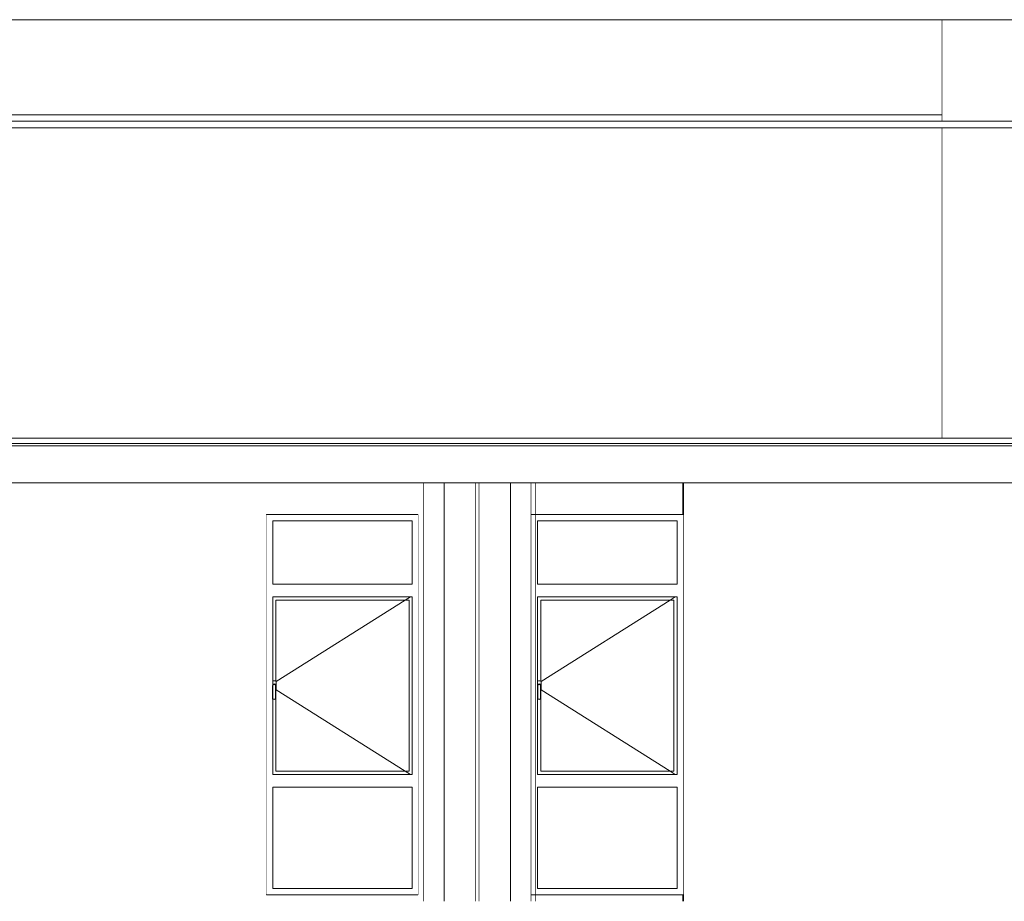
# Model space of a CAD drawing. Header units: millimetres. Extents: x -30280 to 136103, y -81242 to 8968.
# Tile 37 of 46: x 63390 to 71153, y -81242 to -74292. Entities that reach past the tile are written whole.
import ezdxf

# ---------------------------------------------------------------- set-up
doc = ezdxf.new("R2010")
doc.units = ezdxf.units.MM
doc.header["$MEASUREMENT"] = 0
doc.linetypes.add('Wipeout_Contour', pattern=[1000, 0, -1000])
for name, color, linetype in [('07_CR_Cel Ras pladur', 7, 'Continuous'), ('09_EI_Mobiliari general', 7, 'Continuous'), ('10_ESTR_Fotjats', 7, 'Continuous'), ('12_FAÇ_Façana', 7, 'Continuous'), ('14_PAV_Paviment existent', 7, 'Continuous'), ('Demolido_08_Envans', 7, 'Continuous'), ('Ventanas Archicad', 7, 'Continuous')]:
    doc.layers.add(name, color=color, linetype=linetype)
doc.layers.add('07_CR_Cel Ras pladur_Pluma_Nº__102', color=7, linetype='Continuous', lineweight=5, true_color=0xcccccc)
doc.layers.add('Ventanas Archicad_Pluma_Nº__3', color=7, linetype='Continuous', lineweight=5, true_color=0xa4a4a4)
for name, color, linetype, lineweight in [('09_EI_Mobiliari general_Pluma_Nº__88', 7, 'Continuous', 5), ('10_ESTR_Fotjats_Pluma_Nº__1', 7, 'Continuous', 5), ('12_FAÇ_Façana_Pluma_Nº__47', 7, 'Continuous', 20), ('14_PAV_Paviment existent_Pluma_Nº__29', 7, 'Continuous', 20), ('Demolido_08_Envans_Pluma_Nº__47', 7, 'Continuous', 20), ('Ventanas Archicad_Pluma_Nº__47', 7, 'Continuous', 20)]:
    doc.layers.add(name, color=color, linetype=linetype, lineweight=lineweight)

# ---------------------------------------------------------------- blocks, each defined once
blk = doc.blocks.new('Elem Sección_44_1', base_point=(79620.7, -77592.4))
at = {"color": 254, "linetype": 'Wipeout_Contour', "lineweight": 0, "ltscale": 417054.192963}
blk.add_wipeout([(67423.3, -77942.4), (67258.5, -77942.4), (67258.5, -81242.4), (67423.3, -81242.4)], dxfattribs=at).dxf.layer = '09_EI_Mobiliari general'
at = {"layer": '09_EI_Mobiliari general_Pluma_Nº__88', "color": 7, "linetype": 'Continuous', "lineweight": 5}
blk.add_line((67423.3, -81242.4), (67423.3, -77942.4), dxfattribs=at)
blk = doc.blocks.new('Elem Sección_45_1', base_point=(79620.7, -77592.4))
at = {"color": 254, "linetype": 'Wipeout_Contour', "lineweight": 0, "ltscale": 415286.486308}
blk.add_wipeout([(66572.4, -81242.4), (66737.1, -81242.4), (66737.1, -77942.4), (66572.4, -77942.4)], dxfattribs=at).dxf.layer = '09_EI_Mobiliari general'
at = {"layer": '09_EI_Mobiliari general_Pluma_Nº__88', "color": 7, "linetype": 'Continuous', "lineweight": 5}
blk.add_line((66572.4, -81242.4), (66572.4, -77942.4), dxfattribs=at)
blk = doc.blocks.new('Elem Sección_49_1', base_point=(79620.7, -77592.4))
at = {"color": 254, "linetype": 'Wipeout_Contour', "lineweight": 0, "ltscale": 415819.729544}
blk.add_wipeout([(66737.1, -77942.4), (66737.1, -81242.4), (66987.1, -81242.4), (66987.1, -77942.4)], dxfattribs=at).dxf.layer = '09_EI_Mobiliari general'
at = {"layer": '09_EI_Mobiliari general_Pluma_Nº__88', "color": 7, "linetype": 'Continuous', "lineweight": 5}
for p, q in [((66737.1, -81242.4), (66737.1, -77942.4)), ((66987.1, -81242.4), (66987.1, -77942.4))]:
    blk.add_line(p, q, dxfattribs=at)
blk = doc.blocks.new('Elem Sección_50_1', base_point=(79620.7, -77592.4))
at = {"color": 254, "linetype": 'Wipeout_Contour', "lineweight": 0, "ltscale": 416518.914033}
blk.add_wipeout([(67008.5, -77942.4), (67008.5, -81242.4), (67258.5, -81242.4), (67258.5, -77942.4)], dxfattribs=at).dxf.layer = '09_EI_Mobiliari general'
at = {"layer": '09_EI_Mobiliari general_Pluma_Nº__88', "color": 7, "linetype": 'Continuous', "lineweight": 5}
for p, q in [((67008.5, -81242.4), (67008.5, -77942.4)), ((67258.5, -81242.4), (67258.5, -77942.4))]:
    blk.add_line(p, q, dxfattribs=at)
blk = doc.blocks.new('Elem Sección_59_1', base_point=(79620.7, -77592.4))
at = {"color": 254, "linetype": 'Wipeout_Contour', "lineweight": 0, "ltscale": 415756.431141}
blk.add_wipeout([(68618.3, -78192.4), (68623.3, -78192.4), (68623.3, -77942.4), (68618.3, -77942.4)], dxfattribs=at).dxf.layer = '12_FAÇ_Façana'
at = {"color": 254, "linetype": 'Wipeout_Contour', "lineweight": 0, "ltscale": 425301.370334}
blk.add_wipeout([(68618.3, -81242.4), (68623.3, -81242.4), (68623.3, -81192.4), (68618.3, -81192.4)], dxfattribs=at).dxf.layer = '12_FAÇ_Façana'
blk = doc.blocks.new('Elem Sección_60_1', base_point=(79620.7, -77592.4))
at = {"layer": '12_FAÇ_Façana_Pluma_Nº__47', "color": 7, "linetype": 'Continuous', "lineweight": 20}
for p, q in [((65484.8, -78742.4), (65484.8, -78242.4)), ((65484.8, -80217.4), (65484.8, -78867.4)), ((65484.8, -81142.4), (65484.8, -80342.4))]:
    blk.add_line(p, q, dxfattribs=at)
blk = doc.blocks.new('Elem Sección_64_1', base_point=(79620.7, -77592.4))
at = {"layer": 'Ventanas Archicad_Pluma_Nº__3', "color": 253, "linetype": 'Continuous', "lineweight": 5, "true_color": 0xa4a4a4}
for p, q in [((65534.8, -78242.4), (65534.8, -78742.4)), ((65509.8, -80217.4), (65509.8, -78867.4)), ((65559.8, -78867.4), (65559.8, -80217.4)), ((65589.1, -78867.4), (66459.6, -79416.2)), ((65589.1, -80217.4), (66459.6, -79668.6)), ((65534.8, -80342.4), (65534.8, -81142.4))]:
    blk.add_line(p, q, dxfattribs=at)
blk = doc.blocks.new('Elem Sección_70_1', base_point=(79620.7, -77592.4))
at = {"color": 254, "linetype": 'Wipeout_Contour', "lineweight": 0, "ltscale": 425085.791651}
blk.add_wipeout([(68623.3, -81242.4), (72170.3, -81242.4), (72170.3, -77942.4), (68623.3, -77942.4)], dxfattribs=at).dxf.layer = '12_FAÇ_Façana'
at = {"layer": '12_FAÇ_Façana_Pluma_Nº__47', "color": 7, "linetype": 'Continuous', "lineweight": 20}
blk.add_line((68623.3, -77942.4), (68623.3, -81242.4), dxfattribs=at)
blk = doc.blocks.new('Elem Sección_73_1', base_point=(79620.7, -77592.4))
at = {"color": 254, "linetype": 'Wipeout_Contour', "lineweight": 0, "ltscale": 415020.045394}
blk.add_wipeout([(66529.6, -81242.4), (66572.4, -81242.4), (66572.4, -77942.4), (66529.6, -77942.4)], dxfattribs=at).dxf.layer = '12_FAÇ_Façana'
at = {"color": 254, "linetype": 'Wipeout_Contour', "lineweight": 0, "ltscale": 416168.939152}
blk.add_wipeout([(66987.1, -77942.4), (66987.1, -81242.4), (67008.5, -81242.4), (67008.5, -77942.4)], dxfattribs=at).dxf.layer = '12_FAÇ_Façana'
at = {"color": 254, "linetype": 'Wipeout_Contour', "lineweight": 0, "ltscale": 417314.018689}
blk.add_wipeout([(67459.6, -77942.4), (67423.3, -77942.4), (67423.3, -81242.4), (67459.6, -81242.4)], dxfattribs=at).dxf.layer = '12_FAÇ_Façana'
at = {"layer": '12_FAÇ_Façana_Pluma_Nº__47', "color": 7, "linetype": 'Continuous', "lineweight": 20}
for p, q in [((67459.6, -77942.4), (67459.6, -78192.4)), ((66529.6, -78192.4), (66529.6, -81192.4)), ((67459.6, -78192.4), (67459.6, -81192.4)), ((67459.6, -81192.4), (67459.6, -81242.4))]:
    blk.add_line(p, q, dxfattribs=at)
blk = doc.blocks.new('Elem Sección_74_1', base_point=(79620.7, -77592.4))
at = {"layer": '12_FAÇ_Façana_Pluma_Nº__47', "color": 7, "linetype": 'Continuous', "lineweight": 20}
for p, q in [((61979.6, -77942.4), (61979.6, -78192.4)), ((61979.6, -78192.4), (61979.6, -81192.4)), ((61979.6, -81192.4), (61979.6, -81242.4))]:
    blk.add_line(p, q, dxfattribs=at)
at = {"color": 254, "linetype": 'Wipeout_Contour', "lineweight": 0, "ltscale": 407780.7315}
blk.add_wipeout([(65334.6, -77942.4), (62025.4, -77942.4), (62025.4, -81242.4), (65334.6, -81242.4)], dxfattribs=at).dxf.layer = '12_FAÇ_Façana'
at = {"layer": '12_FAÇ_Façana_Pluma_Nº__47', "color": 7, "linetype": 'Continuous', "lineweight": 20}
blk.add_line((65334.6, -78192.4), (65334.6, -81192.4), dxfattribs=at)
blk = doc.blocks.new('Elem Sección_75_1', base_point=(79620.7, -77592.4))
at = {"color": 254, "linetype": 'Wipeout_Contour', "lineweight": 0, "ltscale": 414227.26563}
blk.add_wipeout([(67459.6, -77942.4), (67459.6, -78192.4), (68618.3, -78192.4), (68618.3, -77942.4)], dxfattribs=at).dxf.layer = '12_FAÇ_Façana'
at = {"color": 254, "linetype": 'Wipeout_Contour', "lineweight": 0, "ltscale": 423806.769261}
blk.add_wipeout([(67459.6, -81242.4), (68618.3, -81242.4), (68618.3, -81192.4), (67459.6, -81192.4)], dxfattribs=at).dxf.layer = '12_FAÇ_Façana'
at = {"layer": '12_FAÇ_Façana_Pluma_Nº__47', "color": 7, "linetype": 'Continuous', "lineweight": 20}
for p, q in [((68618.3, -77942.4), (68618.3, -78192.4)), ((68618.3, -81192.4), (68618.3, -81242.4))]:
    blk.add_line(p, q, dxfattribs=at)
blk = doc.blocks.new('Elem Sección_76_1', base_point=(79620.7, -77592.4))
at = {"color": 254, "linetype": 'Wipeout_Contour', "lineweight": 0, "ltscale": 1252280.341123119}
blk.add_wipeout([(67459.6, -81142.4), (67473.3, -81142.4), (67473.3, -80342.4), (67473.3, -80242.4), (67473.3, -79647.9), (67472.3, -79646.4), (67472.3, -79542.4), (67473.3, -79538.6), (67473.3, -78842.4), (67473.3, -78742.4), (67473.3, -78242.4), (67459.6, -78242.4)], dxfattribs=at).dxf.layer = 'Ventanas Archicad'
at = {"color": 254, "linetype": 'Wipeout_Contour', "lineweight": 0, "ltscale": 840706.010618}
blk.add_wipeout([(68573.3, -78842.4), (68573.3, -80242.4), (68573.3, -80342.4), (68573.3, -81142.4), (68623.3, -81142.4), (68623.3, -78242.4), (68573.3, -78242.4), (68573.3, -78742.4)], dxfattribs=at).dxf.layer = 'Ventanas Archicad'
at = {"color": 254, "linetype": 'Wipeout_Contour', "lineweight": 0, "ltscale": 622043.837873}
blk.add_wipeout([(67459.6, -78192.4), (67459.6, -78242.4), (67473.3, -78242.4), (68573.3, -78242.4), (68623.3, -78242.4), (68623.3, -78192.4)], dxfattribs=at).dxf.layer = 'Ventanas Archicad'
at = {"color": 254, "linetype": 'Wipeout_Contour', "lineweight": 0, "ltscale": 416376.452494}
blk.add_wipeout([(67473.3, -78742.4), (67473.3, -78842.4), (68573.3, -78842.4), (68573.3, -78742.4)], dxfattribs=at).dxf.layer = 'Ventanas Archicad'
at = {"color": 254, "linetype": 'Wipeout_Contour', "lineweight": 0, "ltscale": 1773216.559678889}
blk.add_wipeout([(67473.3, -79508.2), (67473.3, -79538.6), (67474.1, -79535.6), (67479.1, -79530.7), (67485.8, -79528.9), (67492.6, -79530.7), (67497.5, -79535.6), (67499.3, -79542.4), (67499.3, -79575.5), (67500.5, -79574.4), (67501.8, -79569.4), (67501.8, -79515.4), (67500.5, -79510.4), (67496.8, -79506.7), (67491.8, -79505.4), (67479.8, -79505.4), (67474.8, -79506.7)], dxfattribs=at).dxf.layer = 'Ventanas Archicad'
at = {"color": 254, "linetype": 'Wipeout_Contour', "lineweight": 0, "ltscale": 417567.189521}
blk.add_wipeout([(67476.2, -79646.8), (67474.3, -79649.4), (67485.8, -79652.4), (67485.8, -79649.3)], dxfattribs=at).dxf.layer = 'Ventanas Archicad'
at = {"color": 254, "linetype": 'Wipeout_Contour', "lineweight": 0, "ltscale": 420936.370744}
blk.add_wipeout([(67473.3, -80242.4), (67473.3, -80342.4), (68573.3, -80342.4), (68573.3, -80242.4)], dxfattribs=at).dxf.layer = 'Ventanas Archicad'
at = {"color": 254, "linetype": 'Wipeout_Contour', "lineweight": 0, "ltscale": 635427.301805}
blk.add_wipeout([(67459.6, -81192.4), (68623.3, -81192.4), (68623.3, -81142.4), (68573.3, -81142.4), (67473.3, -81142.4), (67459.6, -81142.4)], dxfattribs=at).dxf.layer = 'Ventanas Archicad'
at = {"layer": 'Ventanas Archicad_Pluma_Nº__3', "color": 253, "linetype": 'Continuous', "lineweight": 5, "true_color": 0xa4a4a4}
for p, q in [((68623.3, -78192.4), (68618.3, -78192.4)), ((68618.3, -81192.4), (68623.3, -81192.4))]:
    blk.add_line(p, q, dxfattribs=at)
at = {"layer": 'Ventanas Archicad_Pluma_Nº__47', "color": 7, "linetype": 'Continuous', "lineweight": 20}
for p, q in [((67459.6, -78192.4), (67423.3, -78192.4)), ((68618.3, -78192.4), (67459.6, -78192.4)), ((67459.6, -81192.4), (67423.3, -81192.4)), ((68618.3, -81192.4), (67459.6, -81192.4))]:
    blk.add_line(p, q, dxfattribs=at)
at = {"color": 254, "linetype": 'Wipeout_Contour', "lineweight": 0, "ltscale": 415469.358415}
blk.add_wipeout([(67473.3, -78242.4), (67473.3, -78742.4), (68573.3, -78742.4), (68573.3, -78242.4)], dxfattribs=at).dxf.layer = 'Ventanas Archicad'
at = {"color": 254, "linetype": 'Wipeout_Contour', "lineweight": 0, "ltscale": 420052.746759}
blk.add_wipeout([(68548.3, -78867.4), (68548.3, -80217.4), (68573.3, -80217.4), (68573.3, -78867.4)], dxfattribs=at).dxf.layer = 'Ventanas Archicad'
at = {"color": 254, "linetype": 'Wipeout_Contour', "lineweight": 0, "ltscale": 417594.727595}
blk.add_wipeout([(67485.8, -79649.3), (67485.8, -79652.4), (67497.3, -79649.4), (67495.5, -79646.8)], dxfattribs=at).dxf.layer = 'Ventanas Archicad'
at = {"color": 254, "linetype": 'Wipeout_Contour', "lineweight": 0, "ltscale": 422312.60962}
blk.add_wipeout([(67473.3, -81142.4), (68573.3, -81142.4), (68573.3, -80342.4), (67473.3, -80342.4)], dxfattribs=at).dxf.layer = 'Ventanas Archicad'
at = {"layer": 'Ventanas Archicad_Pluma_Nº__3', "color": 253, "linetype": 'Continuous', "lineweight": 5, "true_color": 0xa4a4a4}
for p, q in [((67473.3, -78742.4), (67473.3, -78242.4)), ((67473.3, -78242.4), (68573.3, -78242.4)), ((68573.3, -78242.4), (68573.3, -78742.4)), ((68573.3, -78742.4), (67473.3, -78742.4)), ((67473.3, -81142.4), (67473.3, -80342.4)), ((67473.3, -80342.4), (68573.3, -80342.4)), ((68573.3, -80342.4), (68573.3, -81142.4)), ((68573.3, -81142.4), (67473.3, -81142.4))]:
    blk.add_line(p, q, dxfattribs=at)
at = {"color": 254, "linetype": 'Wipeout_Contour', "lineweight": 0, "ltscale": 417543.83948}
blk.add_wipeout([(67475.3, -79645.5), (67472.3, -79646.4), (67474.3, -79649.4), (67476.2, -79646.8)], dxfattribs=at).dxf.layer = 'Ventanas Archicad'
at = {"color": 254, "linetype": 'Wipeout_Contour', "lineweight": 0, "ltscale": 417602.579109}
blk.add_wipeout([(67496.3, -79645.5), (67495.5, -79646.8), (67497.3, -79649.4), (67499.3, -79646.4)], dxfattribs=at).dxf.layer = 'Ventanas Archicad'
at = {"color": 254, "linetype": 'Wipeout_Contour', "lineweight": 0, "ltscale": 417381.565694}
blk.add_wipeout([(67472.3, -79646.4), (67475.3, -79645.5), (67475.3, -79542.8), (67472.3, -79542.4)], dxfattribs=at).dxf.layer = 'Ventanas Archicad'
at = {"color": 254, "linetype": 'Wipeout_Contour', "lineweight": 0, "ltscale": 417443.649482}
blk.add_wipeout([(67496.3, -79542.8), (67496.3, -79645.5), (67499.3, -79646.4), (67499.3, -79542.4)], dxfattribs=at).dxf.layer = 'Ventanas Archicad'
at = {"color": 254, "linetype": 'Wipeout_Contour', "lineweight": 0, "ltscale": 417216.708148}
blk.add_wipeout([(67472.3, -79542.4), (67475.3, -79542.8), (67476.8, -79537.2), (67474.1, -79535.6)], dxfattribs=at).dxf.layer = 'Ventanas Archicad'
at = {"color": 254, "linetype": 'Wipeout_Contour', "lineweight": 0, "ltscale": 417274.626875}
blk.add_wipeout([(67497.5, -79535.6), (67494.8, -79537.2), (67496.3, -79542.8), (67499.3, -79542.4)], dxfattribs=at).dxf.layer = 'Ventanas Archicad'
at = {"color": 254, "linetype": 'Wipeout_Contour', "lineweight": 0, "ltscale": 417208.366071}
blk.add_wipeout([(67474.1, -79535.6), (67476.8, -79537.2), (67480.6, -79533.4), (67479.1, -79530.7)], dxfattribs=at).dxf.layer = 'Ventanas Archicad'
at = {"color": 254, "linetype": 'Wipeout_Contour', "lineweight": 0, "ltscale": 417250.827992}
blk.add_wipeout([(67491, -79533.4), (67494.8, -79537.2), (67497.5, -79535.6), (67492.6, -79530.7)], dxfattribs=at).dxf.layer = 'Ventanas Archicad'
at = {"color": 254, "linetype": 'Wipeout_Contour', "lineweight": 0, "ltscale": 417212.545264}
blk.add_wipeout([(67479.1, -79530.7), (67480.6, -79533.4), (67485.8, -79532), (67485.8, -79528.9)], dxfattribs=at).dxf.layer = 'Ventanas Archicad'
at = {"color": 254, "linetype": 'Wipeout_Contour', "lineweight": 0, "ltscale": 417228.302521}
blk.add_wipeout([(67485.8, -79532), (67491, -79533.4), (67492.6, -79530.7), (67485.8, -79528.9)], dxfattribs=at).dxf.layer = 'Ventanas Archicad'
at = {"color": 254, "linetype": 'Wipeout_Contour', "lineweight": 0, "ltscale": 1252131.500577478}
blk.add_wipeout([(67475.3, -79542.8), (67475.3, -79645.5), (67476.2, -79646.8), (67485.8, -79649.3), (67495.5, -79646.8), (67496.3, -79645.5), (67496.3, -79542.8), (67494.8, -79537.2), (67491, -79533.4), (67485.8, -79532), (67480.6, -79533.4), (67476.8, -79537.2)], dxfattribs=at).dxf.layer = 'Ventanas Archicad'
at = {"color": 254, "linetype": 'Wipeout_Contour', "lineweight": 0, "ltscale": 833319.749739}
blk.add_wipeout([(67473.3, -78867.4), (67473.3, -79508.2), (67474.8, -79506.7), (67479.8, -79505.4), (67491.8, -79505.4), (67496.8, -79506.7), (67498.3, -79508.2), (67498.3, -78867.4)], dxfattribs=at).dxf.layer = 'Ventanas Archicad'
at = {"color": 254, "linetype": 'Wipeout_Contour', "lineweight": 0, "ltscale": 731633.290711}
blk.add_wipeout([(67473.3, -79647.9), (67473.3, -80217.4), (67498.3, -80217.4), (67498.3, -79647.9), (67497.3, -79649.4), (67485.8, -79652.4), (67474.3, -79649.4)], dxfattribs=at).dxf.layer = 'Ventanas Archicad'
at = {"color": 254, "linetype": 'Wipeout_Contour', "lineweight": 0, "ltscale": 624868.084724}
blk.add_wipeout([(67473.3, -78842.4), (67473.3, -78867.4), (67498.3, -78867.4), (68548.3, -78867.4), (68573.3, -78867.4), (68573.3, -78842.4)], dxfattribs=at).dxf.layer = 'Ventanas Archicad'
at = {"color": 254, "linetype": 'Wipeout_Contour', "lineweight": 0, "ltscale": 631098.464645}
blk.add_wipeout([(67473.3, -80242.4), (68573.3, -80242.4), (68573.3, -80217.4), (68548.3, -80217.4), (67498.3, -80217.4), (67473.3, -80217.4)], dxfattribs=at).dxf.layer = 'Ventanas Archicad'
at = {"color": 254, "linetype": 'Wipeout_Contour', "lineweight": 0, "ltscale": 1253398.98685498}
blk.add_wipeout([(67498.3, -78867.4), (67498.3, -79508.2), (67500.5, -79510.4), (67501.8, -79515.4), (67501.8, -79569.4), (67500.5, -79574.4), (67499.3, -79575.5), (67499.3, -79646.4), (67498.3, -79647.9), (67498.3, -80217.4), (68548.3, -80217.4), (68548.3, -78867.4)], dxfattribs=at).dxf.layer = 'Ventanas Archicad'
at = {"layer": 'Ventanas Archicad_Pluma_Nº__3', "color": 253, "linetype": 'Continuous', "lineweight": 5, "true_color": 0xa4a4a4}
for p, q in [((67473.3, -79538.6), (67473.3, -78842.4)), ((67473.3, -78842.4), (68573.3, -78842.4)), ((67498.3, -79508.2), (67498.3, -78867.4)), ((67498.3, -78867.4), (68548.3, -78867.4)), ((68519, -78867.4), (67499.9, -79509.8)), ((68558.7, -78842.4), (68519, -78867.4)), ((68548.3, -78867.4), (68548.3, -80217.4)), ((68573.3, -78842.4), (68573.3, -80242.4)), ((67472.3, -79542.4), (67474.1, -79535.6)), ((67472.3, -79646.4), (67472.3, -79542.4)), ((67474.8, -79506.7), (67473.3, -79508.2)), ((67474.1, -79535.6), (67479.1, -79530.7)), ((67479.8, -79505.4), (67474.8, -79506.7)), ((67475.3, -79542.8), (67476.8, -79537.2)), ((67475.3, -79645.5), (67475.3, -79542.8)), ((67476.8, -79537.2), (67480.6, -79533.4)), ((67479.1, -79530.7), (67485.8, -79528.9)), ((67491.8, -79505.4), (67479.8, -79505.4)), ((67480.6, -79533.4), (67485.8, -79532)), ((67485.8, -79528.9), (67492.6, -79530.7)), ((67485.8, -79532), (67491, -79533.4)), ((67491, -79533.4), (67494.8, -79537.2)), ((67496.8, -79506.7), (67491.8, -79505.4)), ((67492.6, -79530.7), (67497.5, -79535.6)), ((67494.8, -79537.2), (67496.3, -79542.8)), ((67496.3, -79542.8), (67496.3, -79645.5)), ((67500.5, -79510.4), (67496.8, -79506.7)), ((67497.5, -79535.6), (67499.3, -79542.4)), ((67499.3, -79542.4), (67499.3, -79646.4)), ((67501.8, -79515.4), (67500.5, -79510.4)), ((67501.8, -79569.4), (67501.8, -79515.4)), ((67499.3, -79575.5), (67500.5, -79574.4)), ((68519, -80217.4), (67499.9, -79574.9)), ((67500.5, -79574.4), (67501.8, -79569.4)), ((67474.3, -79649.4), (67472.3, -79646.4)), ((67473.3, -80242.4), (67473.3, -79647.9)), ((67485.8, -79652.4), (67474.3, -79649.4)), ((67476.2, -79646.8), (67475.3, -79645.5)), ((67485.8, -79649.3), (67476.2, -79646.8)), ((67495.5, -79646.8), (67485.8, -79649.3)), ((67497.3, -79649.4), (67485.8, -79652.4)), ((67496.3, -79645.5), (67495.5, -79646.8)), ((67499.3, -79646.4), (67497.3, -79649.4)), ((67498.3, -80217.4), (67498.3, -79647.9)), ((68573.3, -80242.4), (67473.3, -80242.4)), ((68548.3, -80217.4), (67498.3, -80217.4)), ((68558.7, -80242.4), (68519, -80217.4))]:
    blk.add_line(p, q, dxfattribs=at)
blk = doc.blocks.new('Elem Sección_77_1', base_point=(79620.7, -77592.4))
at = {"color": 254, "linetype": 'Wipeout_Contour', "lineweight": 0, "ltscale": 408740.019229}
blk.add_wipeout([(65334.6, -78192.4), (66529.6, -78192.4), (66529.6, -77942.4), (65334.6, -77942.4)], dxfattribs=at).dxf.layer = '12_FAÇ_Façana'
at = {"color": 254, "linetype": 'Wipeout_Contour', "lineweight": 0, "ltscale": 418445.172643}
blk.add_wipeout([(66529.6, -81192.4), (65334.6, -81192.4), (65334.6, -81242.4), (66529.6, -81242.4)], dxfattribs=at).dxf.layer = '12_FAÇ_Façana'
blk = doc.blocks.new('Elem Sección_78_1', base_point=(79620.7, -77592.4))
at = {"color": 254, "linetype": 'Wipeout_Contour', "lineweight": 0, "ltscale": 1236176.30290671}
blk.add_wipeout([(65384.6, -78242.4), (65334.6, -78242.4), (65334.6, -81142.4), (65384.6, -81142.4), (65384.6, -80342.4), (65384.6, -80242.4), (65384.6, -79647.9), (65383.6, -79646.4), (65383.6, -79542.4), (65384.6, -79538.6), (65384.6, -78842.4), (65384.6, -78742.4)], dxfattribs=at).dxf.layer = 'Ventanas Archicad'
at = {"color": 254, "linetype": 'Wipeout_Contour', "lineweight": 0, "ltscale": 829889.886643}
blk.add_wipeout([(66484.6, -78842.4), (66484.6, -80242.4), (66484.6, -80342.4), (66484.6, -81142.4), (66529.6, -81142.4), (66529.6, -78242.4), (66484.6, -78242.4), (66484.6, -78742.4)], dxfattribs=at).dxf.layer = 'Ventanas Archicad'
at = {"color": 254, "linetype": 'Wipeout_Contour', "lineweight": 0, "ltscale": 613839.607343}
blk.add_wipeout([(65334.6, -78242.4), (65384.6, -78242.4), (66484.6, -78242.4), (66529.6, -78242.4), (66529.6, -78192.4), (65334.6, -78192.4)], dxfattribs=at).dxf.layer = 'Ventanas Archicad'
at = {"color": 254, "linetype": 'Wipeout_Contour', "lineweight": 0, "ltscale": 410965.53991}
blk.add_wipeout([(65384.6, -78742.4), (65384.6, -78842.4), (66484.6, -78842.4), (66484.6, -78742.4)], dxfattribs=at).dxf.layer = 'Ventanas Archicad'
at = {"color": 254, "linetype": 'Wipeout_Contour', "lineweight": 0, "ltscale": 1750451.425947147}
blk.add_wipeout([(65386.1, -79506.7), (65384.6, -79508.2), (65384.6, -79538.6), (65385.4, -79535.6), (65390.4, -79530.7), (65397.1, -79528.9), (65403.9, -79530.7), (65408.8, -79535.6), (65410.6, -79542.4), (65410.6, -79575.5), (65411.8, -79574.4), (65413.1, -79569.4), (65413.1, -79515.4), (65411.8, -79510.4), (65408.1, -79506.7), (65403.1, -79505.4), (65391.1, -79505.4)], dxfattribs=at).dxf.layer = 'Ventanas Archicad'
at = {"color": 254, "linetype": 'Wipeout_Contour', "lineweight": 0, "ltscale": 412215.830698}
blk.add_wipeout([(65385.6, -79649.4), (65397.1, -79652.4), (65397.1, -79649.3), (65387.5, -79646.8)], dxfattribs=at).dxf.layer = 'Ventanas Archicad'
at = {"color": 254, "linetype": 'Wipeout_Contour', "lineweight": 0, "ltscale": 415584.831951}
blk.add_wipeout([(65384.6, -80242.4), (65384.6, -80342.4), (66484.6, -80342.4), (66484.6, -80242.4)], dxfattribs=at).dxf.layer = 'Ventanas Archicad'
at = {"color": 254, "linetype": 'Wipeout_Contour', "lineweight": 0, "ltscale": 627398.116875}
blk.add_wipeout([(65334.6, -81192.4), (66529.6, -81192.4), (66529.6, -81142.4), (66484.6, -81142.4), (65384.6, -81142.4), (65334.6, -81142.4)], dxfattribs=at).dxf.layer = 'Ventanas Archicad'
at = {"layer": 'Ventanas Archicad_Pluma_Nº__47', "color": 7, "linetype": 'Continuous', "lineweight": 20}
for p, q in [((66529.6, -78192.4), (65334.6, -78192.4)), ((66529.6, -81192.4), (65334.6, -81192.4))]:
    blk.add_line(p, q, dxfattribs=at)
at = {"color": 254, "linetype": 'Wipeout_Contour', "lineweight": 0, "ltscale": 410046.458417}
blk.add_wipeout([(65384.6, -78742.4), (66484.6, -78742.4), (66484.6, -78242.4), (65384.6, -78242.4)], dxfattribs=at).dxf.layer = 'Ventanas Archicad'
at = {"color": 254, "linetype": 'Wipeout_Contour', "lineweight": 0, "ltscale": 414646.266982}
blk.add_wipeout([(66459.6, -78867.4), (66459.6, -80217.4), (66484.6, -80217.4), (66484.6, -78867.4)], dxfattribs=at).dxf.layer = 'Ventanas Archicad'
at = {"color": 254, "linetype": 'Wipeout_Contour', "lineweight": 0, "ltscale": 412242.86291}
blk.add_wipeout([(65406.8, -79646.8), (65397.1, -79649.3), (65397.1, -79652.4), (65408.6, -79649.4)], dxfattribs=at).dxf.layer = 'Ventanas Archicad'
at = {"color": 254, "linetype": 'Wipeout_Contour', "lineweight": 0, "ltscale": 416978.688256}
blk.add_wipeout([(65384.6, -81142.4), (66484.6, -81142.4), (66484.6, -80342.4), (65384.6, -80342.4)], dxfattribs=at).dxf.layer = 'Ventanas Archicad'
at = {"layer": 'Ventanas Archicad_Pluma_Nº__3', "color": 253, "linetype": 'Continuous', "lineweight": 5, "true_color": 0xa4a4a4}
for p, q in [((65384.6, -78742.4), (65384.6, -78242.4)), ((65384.6, -78242.4), (66484.6, -78242.4)), ((66484.6, -78242.4), (66484.6, -78742.4)), ((66484.6, -78742.4), (65384.6, -78742.4)), ((65384.6, -81142.4), (65384.6, -80342.4)), ((65384.6, -80342.4), (66484.6, -80342.4)), ((66484.6, -80342.4), (66484.6, -81142.4)), ((66484.6, -81142.4), (65384.6, -81142.4))]:
    blk.add_line(p, q, dxfattribs=at)
at = {"color": 254, "linetype": 'Wipeout_Contour', "lineweight": 0, "ltscale": 412192.666647}
blk.add_wipeout([(65386.6, -79645.5), (65383.6, -79646.4), (65385.6, -79649.4), (65387.5, -79646.8)], dxfattribs=at).dxf.layer = 'Ventanas Archicad'
at = {"color": 254, "linetype": 'Wipeout_Contour', "lineweight": 0, "ltscale": 412250.327272}
blk.add_wipeout([(65407.6, -79645.5), (65406.8, -79646.8), (65408.6, -79649.4), (65410.6, -79646.4)], dxfattribs=at).dxf.layer = 'Ventanas Archicad'
at = {"color": 254, "linetype": 'Wipeout_Contour', "lineweight": 0, "ltscale": 412028.336635}
blk.add_wipeout([(65386.6, -79542.8), (65383.6, -79542.4), (65383.6, -79646.4), (65386.6, -79645.5)], dxfattribs=at).dxf.layer = 'Ventanas Archicad'
at = {"color": 254, "linetype": 'Wipeout_Contour', "lineweight": 0, "ltscale": 412089.280602}
blk.add_wipeout([(65407.6, -79542.8), (65407.6, -79645.5), (65410.6, -79646.4), (65410.6, -79542.4)], dxfattribs=at).dxf.layer = 'Ventanas Archicad'
at = {"color": 254, "linetype": 'Wipeout_Contour', "lineweight": 0, "ltscale": 411861.271437}
blk.add_wipeout([(65383.6, -79542.4), (65386.6, -79542.8), (65388.1, -79537.2), (65385.4, -79535.6)], dxfattribs=at).dxf.layer = 'Ventanas Archicad'
at = {"color": 254, "linetype": 'Wipeout_Contour', "lineweight": 0, "ltscale": 411918.127405}
blk.add_wipeout([(65406.1, -79537.2), (65407.6, -79542.8), (65410.6, -79542.4), (65408.8, -79535.6)], dxfattribs=at).dxf.layer = 'Ventanas Archicad'
at = {"color": 254, "linetype": 'Wipeout_Contour', "lineweight": 0, "ltscale": 411852.578537}
blk.add_wipeout([(65385.4, -79535.6), (65388.1, -79537.2), (65391.9, -79533.4), (65390.4, -79530.7)], dxfattribs=at).dxf.layer = 'Ventanas Archicad'
at = {"color": 254, "linetype": 'Wipeout_Contour', "lineweight": 0, "ltscale": 411894.261358}
blk.add_wipeout([(65402.3, -79533.4), (65406.1, -79537.2), (65408.8, -79535.6), (65403.9, -79530.7)], dxfattribs=at).dxf.layer = 'Ventanas Archicad'
at = {"color": 254, "linetype": 'Wipeout_Contour', "lineweight": 0, "ltscale": 411856.393425}
blk.add_wipeout([(65390.4, -79530.7), (65391.9, -79533.4), (65397.1, -79532), (65397.1, -79528.9)], dxfattribs=at).dxf.layer = 'Ventanas Archicad'
at = {"color": 254, "linetype": 'Wipeout_Contour', "lineweight": 0, "ltscale": 411871.861573}
blk.add_wipeout([(65397.1, -79532), (65402.3, -79533.4), (65403.9, -79530.7), (65397.1, -79528.9)], dxfattribs=at).dxf.layer = 'Ventanas Archicad'
at = {"color": 254, "linetype": 'Wipeout_Contour', "lineweight": 0, "ltscale": 1236068.721829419}
blk.add_wipeout([(65387.5, -79646.8), (65397.1, -79649.3), (65406.8, -79646.8), (65407.6, -79645.5), (65407.6, -79542.8), (65406.1, -79537.2), (65402.3, -79533.4), (65397.1, -79532), (65391.9, -79533.4), (65388.1, -79537.2), (65386.6, -79542.8), (65386.6, -79645.5)], dxfattribs=at).dxf.layer = 'Ventanas Archicad'
at = {"color": 254, "linetype": 'Wipeout_Contour', "lineweight": 0, "ltscale": 822592.511476}
blk.add_wipeout([(65384.6, -78867.4), (65384.6, -79508.2), (65386.1, -79506.7), (65391.1, -79505.4), (65403.1, -79505.4), (65408.1, -79506.7), (65409.6, -79508.2), (65409.6, -78867.4)], dxfattribs=at).dxf.layer = 'Ventanas Archicad'
at = {"color": 254, "linetype": 'Wipeout_Contour', "lineweight": 0, "ltscale": 722279.173086}
blk.add_wipeout([(65385.6, -79649.4), (65384.6, -79647.9), (65384.6, -80217.4), (65409.6, -80217.4), (65409.6, -79647.9), (65408.6, -79649.4), (65397.1, -79652.4)], dxfattribs=at).dxf.layer = 'Ventanas Archicad'
at = {"color": 254, "linetype": 'Wipeout_Contour', "lineweight": 0, "ltscale": 616755.705354}
blk.add_wipeout([(65384.6, -78842.4), (65384.6, -78867.4), (65409.6, -78867.4), (66459.6, -78867.4), (66484.6, -78867.4), (66484.6, -78842.4)], dxfattribs=at).dxf.layer = 'Ventanas Archicad'
at = {"color": 254, "linetype": 'Wipeout_Contour', "lineweight": 0, "ltscale": 623067.209975}
blk.add_wipeout([(65409.6, -80217.4), (65384.6, -80217.4), (65384.6, -80242.4), (66484.6, -80242.4), (66484.6, -80217.4), (66459.6, -80217.4)], dxfattribs=at).dxf.layer = 'Ventanas Archicad'
at = {"color": 254, "linetype": 'Wipeout_Contour', "lineweight": 0, "ltscale": 1237306.734515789}
blk.add_wipeout([(65409.6, -79508.2), (65411.8, -79510.4), (65413.1, -79515.4), (65413.1, -79569.4), (65411.8, -79574.4), (65410.6, -79575.5), (65410.6, -79646.4), (65409.6, -79647.9), (65409.6, -80217.4), (66459.6, -80217.4), (66459.6, -78867.4), (65409.6, -78867.4)], dxfattribs=at).dxf.layer = 'Ventanas Archicad'
at = {"layer": 'Ventanas Archicad_Pluma_Nº__3', "color": 253, "linetype": 'Continuous', "lineweight": 5, "true_color": 0xa4a4a4}
for p, q in [((65384.6, -79538.6), (65384.6, -78842.4)), ((65384.6, -78842.4), (66484.6, -78842.4)), ((65409.6, -79508.2), (65409.6, -78867.4)), ((65409.6, -78867.4), (66459.6, -78867.4)), ((66430.3, -78867.4), (65411.2, -79509.8)), ((66470, -78842.4), (66430.3, -78867.4)), ((66459.6, -78867.4), (66459.6, -80217.4)), ((66484.6, -78842.4), (66484.6, -80242.4)), ((65383.6, -79542.4), (65385.4, -79535.6)), ((65383.6, -79646.4), (65383.6, -79542.4)), ((65386.1, -79506.7), (65384.6, -79508.2)), ((65385.4, -79535.6), (65390.4, -79530.7)), ((65391.1, -79505.4), (65386.1, -79506.7)), ((65386.6, -79542.8), (65388.1, -79537.2)), ((65386.6, -79645.5), (65386.6, -79542.8)), ((65388.1, -79537.2), (65391.9, -79533.4)), ((65390.4, -79530.7), (65397.1, -79528.9)), ((65403.1, -79505.4), (65391.1, -79505.4)), ((65391.9, -79533.4), (65397.1, -79532)), ((65397.1, -79528.9), (65403.9, -79530.7)), ((65397.1, -79532), (65402.3, -79533.4)), ((65402.3, -79533.4), (65406.1, -79537.2)), ((65408.1, -79506.7), (65403.1, -79505.4)), ((65403.9, -79530.7), (65408.8, -79535.6)), ((65406.1, -79537.2), (65407.6, -79542.8)), ((65407.6, -79542.8), (65407.6, -79645.5)), ((65411.8, -79510.4), (65408.1, -79506.7)), ((65408.8, -79535.6), (65410.6, -79542.4)), ((65410.6, -79542.4), (65410.6, -79646.4)), ((65413.1, -79515.4), (65411.8, -79510.4)), ((65413.1, -79569.4), (65413.1, -79515.4)), ((65410.6, -79575.5), (65411.8, -79574.4)), ((66430.3, -80217.4), (65411.2, -79574.9)), ((65411.8, -79574.4), (65413.1, -79569.4)), ((65385.6, -79649.4), (65383.6, -79646.4)), ((65384.6, -80242.4), (65384.6, -79647.9)), ((65397.1, -79652.4), (65385.6, -79649.4)), ((65387.5, -79646.8), (65386.6, -79645.5)), ((65397.1, -79649.3), (65387.5, -79646.8)), ((65406.8, -79646.8), (65397.1, -79649.3)), ((65408.6, -79649.4), (65397.1, -79652.4)), ((65407.6, -79645.5), (65406.8, -79646.8)), ((65410.6, -79646.4), (65408.6, -79649.4)), ((65409.6, -80217.4), (65409.6, -79647.9)), ((66484.6, -80242.4), (65384.6, -80242.4)), ((66459.6, -80217.4), (65409.6, -80217.4)), ((66470, -80242.4), (66430.3, -80217.4))]:
    blk.add_line(p, q, dxfattribs=at)
blk = doc.blocks.new('Elem Sección_93_1', base_point=(79620.7, -77592.4))
at = {"color": 254, "linetype": 'Wipeout_Contour', "lineweight": 0, "ltscale": 640246.02484}
blk.add_wipeout([(80049.6, -74292.4), (70659.8, -74292.4), (70659.8, -75092.4), (77416.9, -75092.4), (77416.9, -75042.4), (80049.6, -75042.4)], dxfattribs=at).dxf.layer = 'Demolido_08_Envans'
at = {"color": 254, "linetype": 'Wipeout_Contour', "lineweight": 0, "ltscale": 869153.973301}
blk.add_wipeout([(70659.8, -77590.4), (77999.6, -77590.4), (77999.6, -75492.4), (79844.9, -75492.4), (79844.9, -77590.4), (80049.6, -77590.4), (80049.6, -75145.4), (70659.8, -75145.4)], dxfattribs=at).dxf.layer = 'Demolido_08_Envans'
at = {"layer": 'Demolido_08_Envans_Pluma_Nº__47', "color": 7, "linetype": 'Continuous', "lineweight": 20}
for p, q in [((70659.8, -75092.4), (70659.8, -74292.4)), ((70659.8, -77590.4), (70659.8, -75145.4))]:
    blk.add_line(p, q, dxfattribs=at)
blk = doc.blocks.new('Elem Sección_103_1', base_point=(79620.7, -77592.4))
at = {"color": 254, "linetype": 'Wipeout_Contour', "lineweight": 0, "ltscale": 586132.536833}
blk.add_wipeout([(66737.1, -74292.4), (60757.1, -74292.4), (60757.1, -75092.4), (60857.1, -75092.4), (60857.1, -75042.4), (66737.1, -75042.4)], dxfattribs=at).dxf.layer = 'Demolido_08_Envans'
at = {"color": 254, "linetype": 'Wipeout_Contour', "lineweight": 0, "ltscale": 1185496.321059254}
blk.add_wipeout([(60757.1, -75145.4), (60757.1, -77590.4), (60907.1, -77590.4), (60907.1, -75392.4), (61807.1, -75392.4), (61807.1, -77590.4), (61843.2, -77590.4), (61843.2, -75392.4), (63226.2, -75392.4), (63226.2, -77590.4), (66737.1, -77590.4), (66737.1, -75145.4)], dxfattribs=at).dxf.layer = 'Demolido_08_Envans'
at = {"color": 254, "linetype": 'Wipeout_Contour', "lineweight": 0, "ltscale": 394161.528518}
blk.add_wipeout([(66737.1, -75042.4), (60857.1, -75042.4), (60857.1, -75092.4), (66737.1, -75092.4)], dxfattribs=at).dxf.layer = 'Demolido_08_Envans'
at = {"layer": 'Demolido_08_Envans_Pluma_Nº__47', "color": 7, "linetype": 'Continuous', "lineweight": 20}
for p in [(60857.1, -75092.4), (66737.1, -75042.4)]:
    blk.add_line(p, (60857.1, -75042.4), dxfattribs=at)
blk = doc.blocks.new('Elem Sección_104_1', base_point=(79620.7, -77592.4))
at = {"color": 254, "linetype": 'Wipeout_Contour', "lineweight": 0, "ltscale": 405893.512563}
blk.add_wipeout([(66737.1, -74292.4), (66737.1, -75042.4), (70659.8, -75042.4), (70659.8, -74292.4)], dxfattribs=at).dxf.layer = 'Demolido_08_Envans'
at = {"color": 254, "linetype": 'Wipeout_Contour', "lineweight": 0, "ltscale": 410937.054606}
blk.add_wipeout([(66737.1, -75145.4), (66737.1, -77590.4), (70659.8, -77590.4), (70659.8, -75145.4)], dxfattribs=at).dxf.layer = 'Demolido_08_Envans'
at = {"color": 254, "linetype": 'Wipeout_Contour', "lineweight": 0, "ltscale": 407071.222294}
blk.add_wipeout([(66737.1, -75092.4), (70659.8, -75092.4), (70659.8, -75042.4), (66737.1, -75042.4)], dxfattribs=at).dxf.layer = 'Demolido_08_Envans'
at = {"layer": 'Demolido_08_Envans_Pluma_Nº__47', "color": 7, "linetype": 'Continuous', "lineweight": 20}
blk.add_line((70659.8, -75042.4), (66737.1, -75042.4), dxfattribs=at)
blk = doc.blocks.new('Elem Sección_119_1', base_point=(79620.7, -77592.4))
at = {"layer": '10_ESTR_Fotjats_Pluma_Nº__1', "color": 7, "linetype": 'Continuous', "lineweight": 5}
for p, q in [((87529.5, -77632.4), (54775.7, -77632.4)), ((87529.5, -77652.4), (54775.7, -77652.4)), ((87529.5, -77942.4), (54775.7, -77942.4))]:
    blk.add_line(p, q, dxfattribs=at)
blk = doc.blocks.new('Elem Sección_120_1', base_point=(79620.7, -77592.4))
at = {"layer": '10_ESTR_Fotjats_Pluma_Nº__1', "color": 7, "linetype": 'Continuous', "lineweight": 5}
blk.add_line((87529.5, -74292.4), (54775.7, -74292.4), dxfattribs=at)
blk = doc.blocks.new('Elem Sección_123_1', base_point=(79620.7, -77592.4))
at = {"layer": '14_PAV_Paviment existent_Pluma_Nº__29', "color": 7, "linetype": 'Continuous', "lineweight": 20}
for p, q in [((86299.6, -77590.4), (54775.7, -77590.4)), ((86299.6, -77592.4), (54775.7, -77592.4))]:
    blk.add_line(p, q, dxfattribs=at)
blk = doc.blocks.new('Elem Sección_125_1', base_point=(79620.7, -77592.4))
at = {"color": 254, "linetype": 'Wipeout_Contour', "lineweight": 0, "ltscale": 422284.466875}
blk.add_wipeout([(59451, -75145.4), (87529.5, -75145.4), (87529.5, -75092.4), (59451, -75092.4)], dxfattribs=at).dxf.layer = '07_CR_Cel Ras pladur'
at = {"layer": '07_CR_Cel Ras pladur_Pluma_Nº__102', "color": 254, "linetype": 'Continuous', "lineweight": 5, "true_color": 0xcccccc}
for p, q in [((59451, -75092.4), (87529.5, -75092.4)), ((59451, -75145.4), (87529.5, -75145.4))]:
    blk.add_line(p, q, dxfattribs=at)

msp = doc.modelspace()

# ---------------------------------------------------------------- block references
at = {"layer": '09_EI_Mobiliari general', "lineweight": 0}
for name in ['Elem Sección_45_1', 'Elem Sección_44_1']:
    msp.add_blockref(name, (79620.736, -77592.372), dxfattribs=at)
at = {"layer": '12_FAÇ_Façana', "lineweight": 0}
for name in ['Elem Sección_74_1', 'Elem Sección_59_1', 'Elem Sección_60_1']:
    msp.add_blockref(name, (79620.736, -77592.372), dxfattribs=at)
at = {"layer": 'Demolido_08_Envans', "lineweight": 0}
for name in ['Elem Sección_103_1', 'Elem Sección_93_1']:
    msp.add_blockref(name, (79620.736, -77592.372), dxfattribs=at)
at = {"layer": 'Ventanas Archicad', "lineweight": 0}
msp.add_blockref('Elem Sección_64_1', (79620.736, -77592.372), dxfattribs=at)

# ---------------------------------------------------------------- next in the draw order: block references
at = {"layer": '09_EI_Mobiliari general', "lineweight": 0}
msp.add_blockref('Elem Sección_49_1', (79620.736, -77592.372), dxfattribs=at)
at = {"layer": '12_FAÇ_Façana', "lineweight": 0}
msp.add_blockref('Elem Sección_70_1', (79620.736, -77592.372), dxfattribs=at)
at = {"layer": 'Demolido_08_Envans', "lineweight": 0}
msp.add_blockref('Elem Sección_104_1', (79620.736, -77592.372), dxfattribs=at)

# ---------------------------------------------------------------- next in the draw order: block references
at = {"layer": '07_CR_Cel Ras pladur', "lineweight": 0}
msp.add_blockref('Elem Sección_125_1', (79620.736, -77592.372), dxfattribs=at)
at = {"layer": '09_EI_Mobiliari general', "lineweight": 0}
msp.add_blockref('Elem Sección_50_1', (79620.736, -77592.372), dxfattribs=at)
at = {"layer": '10_ESTR_Fotjats', "lineweight": 0}
msp.add_blockref('Elem Sección_120_1', (79620.736, -77592.372), dxfattribs=at)
at = {"layer": '14_PAV_Paviment existent', "lineweight": 0}
msp.add_blockref('Elem Sección_123_1', (79620.736, -77592.372), dxfattribs=at)

# ---------------------------------------------------------------- next in the draw order: block references
at = {"layer": '12_FAÇ_Façana', "lineweight": 0}
msp.add_blockref('Elem Sección_73_1', (79620.736, -77592.372), dxfattribs=at)

# ---------------------------------------------------------------- next in the draw order: block references
for name in ['Elem Sección_77_1', 'Elem Sección_75_1']:
    msp.add_blockref(name, (79620.736, -77592.372), dxfattribs=at)

# ---------------------------------------------------------------- next in the draw order: block references
at = {"layer": '10_ESTR_Fotjats', "lineweight": 0}
msp.add_blockref('Elem Sección_119_1', (79620.736, -77592.372), dxfattribs=at)
at = {"layer": 'Ventanas Archicad', "lineweight": 0}
for name in ['Elem Sección_78_1', 'Elem Sección_76_1']:
    msp.add_blockref(name, (79620.736, -77592.372), dxfattribs=at)

doc.saveas('drawing.dxf')
